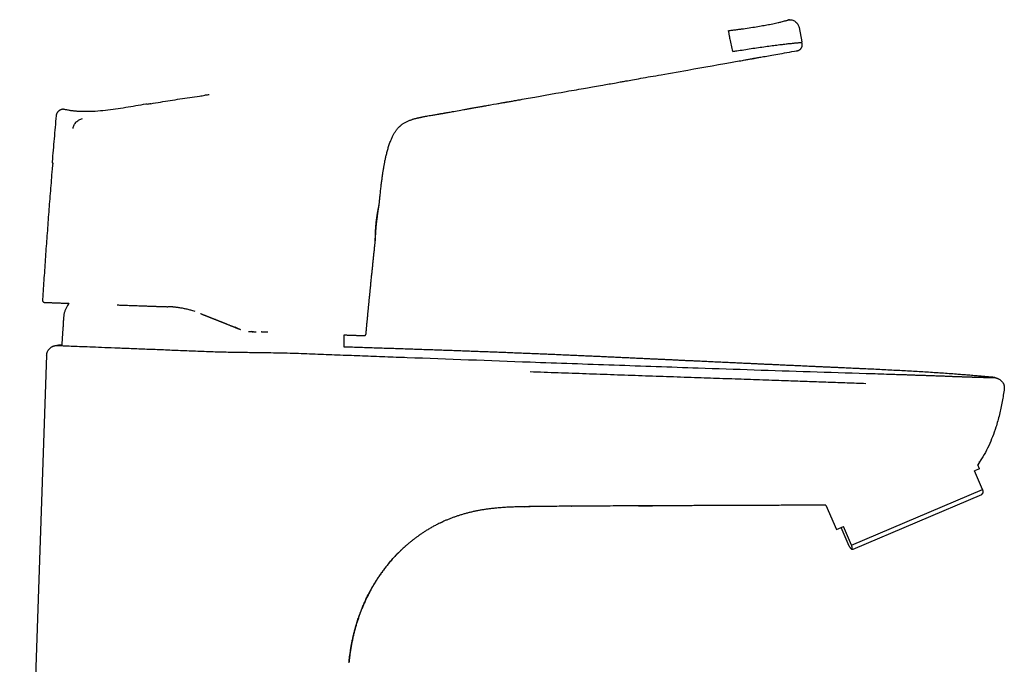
# Model space of a CAD drawing. Header units: millimetres. Extents: x 8 to 856, y 12 to 776.
# Tile 30 of 30: x 704 to 856, y 640 to 739. Entities that reach past the tile are written whole.
import ezdxf

# ---------------------------------------------------------------- set-up
doc = ezdxf.new("R2010")
doc.units = ezdxf.units.MM

msp = doc.modelspace()

# ---------------------------------------------------------------- linework, layer by layer
at = {"color": 7, "linetype": 'Continuous', "lineweight": 30}
for p, q in [((824.47, 737.94), (824.88, 735.72)), ((824.02, 734.33), (824.02, 734.33)), ((733.37, 727.55), (733.37, 727.55)), ((710.81, 725.31), (710.8, 725.31)), ((711.07, 725.27), (711.06, 725.28)), ((723.62, 726.11), (723.61, 726.11)), ((737.8, 691.48), (737.35, 691.66)), ((737.89, 691.44), (737.8, 691.48)), ((739.42, 691.02), (739.43, 691.02)), ((740.08, 690.97), (739.89, 690.98)), ((740.18, 690.97), (740.08, 690.97)), ((742.42, 690.89), (742.42, 690.89)), ((754.19, 689.96), (754.2, 690.48)), ((757.27, 690.37), (757.29, 690.37)), ((757.27, 690.37), (757.27, 690.37)), ((757.27, 690.37), (757.27, 690.37)), ((757.27, 690.37), (757.28, 690.37)), ((757.28, 690.37), (757.28, 690.37)), ((757.28, 690.37), (757.28, 690.37)), ((757.29, 690.37), (757.28, 690.37)), ((757.57, 690.64), (757.57, 690.64)), ((708.26, 687.36), (704.1, 568.1)), ((709.11, 688.66), (709.1, 688.66)), ((852.21, 670.65), (852.05, 670.41)), ((852.31, 669.79), (851.55, 669.47)), ((852.77, 666.61), (851.55, 669.47)), ((852.31, 669.79), (852.05, 670.41)), ((832.53, 658.02), (852.77, 666.61)), ((852.69, 665.83), (852.83, 666.02)), ((832.81, 657.39), (852.69, 665.83)), ((781.99, 663.95), (782.91, 663.96)), ((789.26, 664.03), (789.31, 664.03)), ((828.6, 664.21), (828.33, 664.21)), ((828.6, 664.21), (830.22, 660.41)), ((769.09, 661.47), (769.32, 661.58)), ((769.17, 661.5), (769.09, 661.47)), ((830.22, 660.41), (831.32, 660.88)), ((832.18, 657.87), (830.97, 660.73)), ((832.53, 658.02), (831.32, 660.88)), ((765.81, 659.56), (765.75, 659.51)), ((832.57, 657.41), (832.81, 657.39))]:
    msp.add_line(p, q, dxfattribs=at)
at = {"color": 7, "linetype": 'Continuous', "lineweight": 30, "flags": 128}
for points in [[(764.38, 723.63), (764.4, 723.64), (764.46, 723.66), (764.53, 723.68), (764.61, 723.71), (764.69, 723.74), (764.78, 723.77), (764.88, 723.8), (764.96, 723.82), (765.04, 723.85), (765.13, 723.87), (765.21, 723.89), (765.29, 723.91), (765.35, 723.93), (765.4, 723.94), (765.44, 723.95), (765.49, 723.96), (765.54, 723.97), (765.59, 723.99), (765.63, 724), (765.68, 724.01), (765.75, 724.02), (765.81, 724.04), (765.87, 724.05), (765.93, 724.06), (765.98, 724.07), (766.02, 724.08), (766.06, 724.09), (766.1, 724.1), (766.14, 724.11), (766.17, 724.11), (766.2, 724.12), (766.22, 724.12), (766.25, 724.13), (766.29, 724.14), (766.35, 724.15), (766.41, 724.16), (766.49, 724.18), (766.58, 724.19), (766.68, 724.21), (766.79, 724.23), (766.97, 724.26), (767.15, 724.3), (767.33, 724.33), (767.53, 724.36), (767.72, 724.4), (767.92, 724.43), (768.06, 724.45), (768.2, 724.48), (768.34, 724.5), (768.48, 724.53), (768.6, 724.55), (768.7, 724.57), (768.8, 724.58), (768.88, 724.6), (768.96, 724.61), (769.01, 724.62), (769.06, 724.63), (769.1, 724.63), (769.15, 724.64), (769.2, 724.65), (769.25, 724.66), (769.34, 724.68), (769.44, 724.69), (769.55, 724.71), (769.62, 724.72), (769.69, 724.74), (769.77, 724.75), (769.85, 724.76), (769.94, 724.78), (770.05, 724.8), (770.14, 724.82), (770.24, 724.83), (770.41, 724.86), (770.58, 724.89), (770.76, 724.93), (770.94, 724.96), (771.13, 724.99), (771.41, 725.04), (771.67, 725.09), (771.94, 725.14), (772.2, 725.18), (772.45, 725.23), (772.7, 725.27), (772.85, 725.3), (772.99, 725.32), (773.13, 725.35), (773.26, 725.37), (773.39, 725.4), (773.52, 725.42), (773.63, 725.44), (773.74, 725.46), (773.79, 725.47), (773.85, 725.48), (773.91, 725.49), (773.98, 725.5), (774.06, 725.52), (774.15, 725.53), (774.24, 725.55), (774.4, 725.58), (774.56, 725.6), (774.71, 725.63), (774.86, 725.66), (775.02, 725.68), (775.16, 725.71), (775.29, 725.73), (775.42, 725.76), (775.51, 725.77), (775.61, 725.79), (775.72, 725.81), (775.84, 725.83), (775.96, 725.85), (776.1, 725.87), (776.26, 725.9), (776.44, 725.93), (776.62, 725.97), (776.8, 726), (777.27, 726.08), (777.73, 726.16), (777.92, 726.19), (778.1, 726.23), (778.28, 726.26), (778.45, 726.29), (778.61, 726.31), (778.75, 726.34), (778.88, 726.36), (779, 726.38), (779.08, 726.4), (779.16, 726.41), (779.25, 726.43), (779.35, 726.44), (779.47, 726.46), (779.6, 726.49), (779.75, 726.51), (779.9, 726.54), (780.06, 726.57), (780.2, 726.59), (780.36, 726.62), (780.5, 726.65), (780.64, 726.67), (780.77, 726.69), (781.07, 726.75), (781.38, 726.8), (781.7, 726.86), (782, 726.91), (782.31, 726.97), (782.63, 727.02), (782.96, 727.08), (783.3, 727.14), (783.65, 727.2), (784.46, 727.35), (785.26, 727.49), (786.07, 727.63), (786.88, 727.78), (787.69, 727.92), (788.5, 728.06), (788.92, 728.14), (789.32, 728.21), (789.71, 728.28), (790.09, 728.34), (790.46, 728.41), (790.8, 728.47), (791.14, 728.53), (791.46, 728.58), (791.77, 728.64), (792.02, 728.68), (792.29, 728.73), (792.57, 728.78), (792.86, 728.83), (793.16, 728.88), (793.47, 728.94), (793.8, 729), (794.13, 729.06), (794.38, 729.1), (794.63, 729.14), (794.88, 729.19), (795.12, 729.23), (795.35, 729.27), (795.65, 729.32), (795.93, 729.37), (796.2, 729.42), (796.41, 729.46), (796.62, 729.49), (796.82, 729.53), (797.01, 729.56), (797.19, 729.59), (797.36, 729.62), (797.53, 729.66), (797.71, 729.69), (797.95, 729.73), (798.2, 729.77), (798.46, 729.82), (798.74, 729.87), (799.03, 729.92), (799.34, 729.98), (799.68, 730.04), (800.02, 730.1), (800.38, 730.16), (800.76, 730.23), (801.15, 730.3), (801.53, 730.36), (801.92, 730.43), (802.32, 730.5), (802.74, 730.58), (803.17, 730.65), (803.74, 730.75), (804.31, 730.85), (804.89, 730.96), (805.47, 731.06), (806.07, 731.16), (806.66, 731.27), (807.27, 731.38), (808.19, 731.54), (809.13, 731.7), (810.08, 731.87), (811.04, 732.04), (812.02, 732.21), (813.01, 732.39), (813.29, 732.44), (813.57, 732.49), (813.86, 732.54), (814.13, 732.59), (814.4, 732.63), (814.65, 732.68), (814.94, 732.73), (815.2, 732.78), (815.46, 732.82), (815.7, 732.86), (815.89, 732.9), (816.06, 732.93), (816.23, 732.96), (816.39, 732.99), (816.53, 733.01), (816.67, 733.03), (816.81, 733.06), (816.94, 733.08), (817.05, 733.1), (817.14, 733.12), (817.21, 733.13), (817.26, 733.14), (817.31, 733.15), (817.34, 733.15), (817.37, 733.16), (817.39, 733.16), (817.39, 733.16), (817.4, 733.16), (817.4, 733.16), (817.4, 733.16), (817.4, 733.16), (817.4, 733.16), (817.4, 733.16), (817.4, 733.16), (817.4, 733.16), (817.4, 733.16), (817.4, 733.16), (817.4, 733.16), (817.4, 733.16), (817.4, 733.16), (817.4, 733.16), (817.39, 733.16), (817.39, 733.16), (817.39, 733.16), (817.38, 733.16), (817.38, 733.16), (817.38, 733.16), (817.38, 733.16), (817.38, 733.16), (817.38, 733.16), (817.38, 733.16), (817.38, 733.16), (817.38, 733.16), (817.38, 733.16), (817.38, 733.16), (817.38, 733.16), (817.39, 733.16), (817.39, 733.16), (817.41, 733.17), (817.43, 733.17), (817.47, 733.18), (817.52, 733.18), (817.58, 733.2), (817.66, 733.21), (817.75, 733.23), (817.85, 733.24), (817.96, 733.26), (818.09, 733.29), (818.23, 733.31), (818.38, 733.34), (818.57, 733.37), (818.77, 733.41), (818.98, 733.44), (819.21, 733.48), (819.46, 733.53), (819.72, 733.57), (819.98, 733.62), (820.26, 733.67), (820.55, 733.72), (820.85, 733.77), (821.17, 733.83), (821.5, 733.89), (821.85, 733.95), (822.21, 734.01), (822.58, 734.08), (822.97, 734.15), (823.36, 734.22), (823.77, 734.29), (824.02, 734.33)], [(711.71, 695.36), (711.66, 695.28), (711.49, 695.01)]]:
    msp.add_lwpolyline(points, dxfattribs=at)
at = {"color": 7, "linetype": 'Continuous', "lineweight": 30}
for centre, radius, start, end in [((709.4, 717.2), 0.3, 175.1252, 230.7705), ((838.61, 679.82), 16.41, 326.0245, 326.18)]:
    msp.add_arc(centre, radius, start, end, dxfattribs=at)
for points, knots in [([(813.51, 737.45), (813.71, 737.47), (814.1, 737.53), (814.7, 737.61), (815.29, 737.68), (816.07, 737.79), (817.02, 737.93), (818.11, 738.1), (819.08, 738.27), (819.83, 738.41), (820.39, 738.53), (820.83, 738.62), (821.28, 738.72), (821.71, 738.82), (822.08, 738.91), (822.38, 738.99), (822.58, 739.05), (822.71, 739.09), (822.78, 739.12), (822.81, 739.13), (822.8, 739.13), (822.8, 739.13)], [0, 0, 0, 0, 0.031187, 0.062344, 0.09519, 0.124565, 0.186985, 0.249299, 0.311722, 0.374427, 0.414618, 0.456288, 0.499723, 0.56091, 0.624631, 0.685972, 0.749677, 0.808991, 0.874499, 0.937223, 1, 1, 1, 1]), ([(822.98, 739.15), (822.96, 739.15), (822.9, 739.15), (822.84, 739.14), (822.8, 739.13)], [0, 0, 0, 0, 0.285779, 1, 1, 1, 1]), ([(822.8, 739.13), (822.89, 739.14), (823.07, 739.16), (823.35, 739.11), (823.62, 739.02), (823.87, 738.88), (824.09, 738.68), (824.27, 738.45), (824.4, 738.21), (824.44, 738.03), (824.47, 737.94)], [0, 0, 0, 0, 0.116931, 0.240315, 0.36845, 0.499159, 0.629988, 0.758469, 0.882392, 1, 1, 1, 1]), ([(813.51, 737.45), (813.51, 737.44), (813.52, 737.42), (813.54, 737.34), (813.57, 737.22), (813.6, 737.06), (813.63, 736.86), (813.67, 736.64), (813.7, 736.4), (813.73, 736.24), (813.74, 736.16)], [0, 0, 0, 0, 0.118453, 0.242282, 0.370073, 0.499892, 0.629714, 0.757513, 0.881447, 1, 1, 1, 1]), ([(813.74, 736.16), (813.81, 735.84), (813.96, 735.2), (814.1, 734.55), (814.17, 734.23)], [0, 0, 0, 0, 0.500474, 1, 1, 1, 1]), ([(814.82, 734.34), (815.19, 734.4), (815.94, 734.51), (817.06, 734.69), (818.19, 734.85), (819.29, 735.01), (820.32, 735.15), (821.27, 735.27), (822.1, 735.37), (822.71, 735.44), (823.14, 735.48), (823.44, 735.51), (823.68, 735.54), (823.88, 735.56), (824.05, 735.57), (824.24, 735.59), (824.42, 735.6), (824.56, 735.61), (824.64, 735.61), (824.7, 735.62), (824.75, 735.62), (824.79, 735.62), (824.82, 735.62), (824.85, 735.62), (824.87, 735.62), (824.89, 735.62), (824.9, 735.61), (824.9, 735.61), (824.9, 735.61)], [0, 0, 0, 0, 0.055591, 0.112701, 0.171245, 0.231279, 0.292734, 0.355679, 0.420073, 0.485902, 0.522703, 0.557236, 0.589499, 0.619473, 0.647139, 0.672485, 0.723092, 0.760903, 0.783481, 0.805479, 0.826895, 0.847726, 0.867971, 0.887633, 0.906713, 0.92521, 0.979544, 1, 1, 1, 1]), ([(824.02, 734.33), (824.05, 734.34), (824.1, 734.35), (824.19, 734.36), (824.27, 734.39), (824.36, 734.41), (824.43, 734.44), (824.5, 734.48), (824.56, 734.52), (824.62, 734.57), (824.68, 734.62), (824.74, 734.68), (824.79, 734.75), (824.83, 734.82), (824.87, 734.9), (824.9, 734.97), (824.92, 735.04), (824.94, 735.12), (824.95, 735.2), (824.95, 735.28), (824.94, 735.37), (824.93, 735.45), (824.91, 735.54), (824.9, 735.59), (824.9, 735.62)], [0, 0, 0, 0, 0.050541, 0.101613, 0.153828, 0.208007, 0.264198, 0.311222, 0.357297, 0.401981, 0.446187, 0.490436, 0.534694, 0.578534, 0.621393, 0.662713, 0.7022, 0.740274, 0.777466, 0.821618, 0.865793, 0.910256, 0.955035, 1, 1, 1, 1]), ([(824.9, 735.61), (824.9, 735.61), (824.9, 735.62), (824.89, 735.64), (824.89, 735.67), (824.89, 735.69), (824.88, 735.7), (824.88, 735.71), (824.88, 735.72), (824.88, 735.73), (824.88, 735.74), (824.87, 735.74), (824.87, 735.75), (824.87, 735.75), (824.87, 735.75), (824.87, 735.75)], [0, 0, 0, 0, 0.032553, 0.117211, 0.204676, 0.293046, 0.383325, 0.458428, 0.532591, 0.596234, 0.651383, 0.722501, 0.842886, 0.971194, 1, 1, 1, 1]), ([(814.22, 734.24), (814.32, 734.26), (814.52, 734.29), (814.72, 734.33), (814.82, 734.34)], [0, 0, 0, 0, 0.500024, 1, 1, 1, 1]), ([(824.02, 734.33), (824.02, 734.33), (824.02, 734.33), (824.02, 734.33), (824.02, 734.33)], [0, 0, 0, 0, 0.559992, 1, 1, 1, 1]), ([(724.34, 726.17), (724.84, 726.26), (725.84, 726.43), (727.34, 726.68), (728.85, 726.92), (730.35, 727.14), (731.64, 727.32), (732.42, 727.43), (732.7, 727.47)], [0, 0, 0, 0, 0.179909, 0.359817, 0.539726, 0.719635, 0.899544, 1, 1, 1, 1]), ([(733.37, 727.55), (733.26, 727.54), (733.04, 727.51), (732.81, 727.48), (732.7, 727.47)], [0, 0, 0, 0, 0.500858, 1, 1, 1, 1]), ([(710.73, 725.31), (710.73, 725.31), (710.69, 725.31), (710.61, 725.29), (710.49, 725.27), (710.38, 725.22), (710.27, 725.17), (710.17, 725.1), (710.07, 725.03), (709.99, 724.94), (709.91, 724.84), (709.85, 724.74), (709.8, 724.64), (709.76, 724.53), (709.74, 724.43), (709.73, 724.36), (709.73, 724.32)], [0, 0, 0, 0, 0.0019283, 0.0779063, 0.155604, 0.2346788, 0.3147113, 0.3952287, 0.4757236, 0.5556856, 0.6346239, 0.7120849, 0.7876632, 0.8610149, 0.9318633, 1, 1, 1, 1]), ([(710.81, 725.31), (710.78, 725.31), (710.72, 725.31), (710.61, 725.29), (710.5, 725.27), (710.38, 725.23), (710.27, 725.17), (710.17, 725.11), (710.07, 725.03), (709.99, 724.94), (709.91, 724.84), (709.85, 724.74), (709.8, 724.64), (709.77, 724.53), (709.74, 724.43), (709.73, 724.36), (709.73, 724.32)], [0, 0, 0, 0, 0.049728, 0.121738, 0.195555, 0.270787, 0.346994, 0.423701, 0.500409, 0.576624, 0.651867, 0.725698, 0.797725, 0.867618, 0.935109, 1, 1, 1, 1]), ([(711.05, 725.28), (711.02, 725.29), (710.96, 725.3), (710.87, 725.31), (710.81, 725.31), (710.78, 725.31)], [0, 0, 0, 0, 0.3533, 0.716724, 1, 1, 1, 1]), ([(714.29, 724.95), (714.28, 724.95), (714.28, 724.95), (714.26, 724.95), (714.24, 724.95), (714.22, 724.95), (714.18, 724.95), (714.14, 724.95), (714.1, 724.95), (714.04, 724.95), (713.97, 724.95), (713.88, 724.96), (713.78, 724.96), (713.67, 724.96), (713.55, 724.97), (713.41, 724.97), (713.25, 724.98), (713.07, 724.99), (712.89, 725), (712.68, 725.02), (712.47, 725.04), (712.24, 725.07), (712.01, 725.1), (711.77, 725.14), (711.52, 725.18), (711.28, 725.23), (711.13, 725.26), (711.07, 725.28)], [0, 0, 0, 0, 0.012807, 0.025521, 0.038422, 0.051777, 0.065829, 0.080787, 0.096823, 0.11408, 0.139177, 0.166853, 0.197265, 0.230531, 0.266743, 0.305971, 0.353553, 0.40505, 0.46051, 0.519974, 0.583479, 0.651058, 0.718539, 0.789705, 0.864594, 0.94321, 1, 1, 1, 1]), ([(723.58, 726.11), (722.54, 725.92), (720.47, 725.55), (717.87, 725.17), (715.8, 724.98), (714.78, 724.96), (714.29, 724.95)], [0, 0, 0, 0, 0.336681, 0.673578, 0.841953, 1, 1, 1, 1]), ([(723.78, 726.07), (723.78, 726.07), (723.77, 726.08), (723.76, 726.08), (723.75, 726.09), (723.73, 726.09), (723.72, 726.1), (723.7, 726.1), (723.68, 726.11), (723.67, 726.11), (723.65, 726.11), (723.64, 726.11), (723.63, 726.11), (723.62, 726.11), (723.62, 726.11)], [0, 0, 0, 0, 0.016706, 0.036451, 0.065784, 0.101423, 0.14581, 0.200224, 0.289504, 0.398705, 0.528304, 0.678583, 0.849721, 1, 1, 1, 1]), ([(724.34, 726.17), (724.24, 726.16), (724.06, 726.12), (723.87, 726.09), (723.78, 726.07)], [0, 0, 0, 0, 0.511001, 1, 1, 1, 1]), ([(709.73, 724.32), (709.62, 723.14), (709.41, 720.77), (709.21, 718.41), (709.1, 717.22)], [0, 0, 0, 0, 0.499946, 1, 1, 1, 1]), ([(712.35, 722.37), (712.37, 722.46), (712.4, 722.65), (712.51, 722.91), (712.65, 723.15), (712.84, 723.36), (713.05, 723.54), (713.28, 723.69), (713.53, 723.8), (713.71, 723.85), (713.8, 723.87)], [0, 0, 0, 0, 0.125519, 0.251921, 0.378719, 0.505253, 0.630846, 0.755386, 0.878676, 1, 1, 1, 1]), ([(760.07, 714.67), (760.07, 714.68), (760.07, 714.71), (760.08, 714.76), (760.09, 714.82), (760.1, 714.87), (760.1, 714.9), (760.11, 714.94), (760.11, 714.98), (760.12, 715.03), (760.13, 715.09), (760.14, 715.16), (760.15, 715.24), (760.16, 715.32), (760.18, 715.45), (760.2, 715.6), (760.23, 715.77), (760.26, 715.94), (760.28, 716.09), (760.31, 716.24), (760.34, 716.41), (760.37, 716.61), (760.42, 716.85), (760.46, 717.1), (760.51, 717.36), (760.57, 717.63), (760.63, 717.91), (760.7, 718.2), (760.77, 718.49), (760.84, 718.79), (760.93, 719.1), (761.02, 719.41), (761.11, 719.72), (761.22, 720.03), (761.33, 720.33), (761.44, 720.6), (761.54, 720.85), (761.66, 721.09), (761.77, 721.32), (761.89, 721.53), (762, 721.72), (762.12, 721.9), (762.23, 722.06), (762.34, 722.2), (762.45, 722.33), (762.54, 722.43), (762.61, 722.51), (762.67, 722.56), (762.72, 722.62), (762.78, 722.67), (762.84, 722.73), (762.91, 722.79), (762.99, 722.86), (763.08, 722.93), (763.15, 722.98), (763.18, 723), (763.18, 723)], [0, 0, 0, 0, 0.002665, 0.009747, 0.016214, 0.021649, 0.026051, 0.029422, 0.033952, 0.039481, 0.046028, 0.053596, 0.062181, 0.071785, 0.082026, 0.102605, 0.122059, 0.140386, 0.15759, 0.173676, 0.188914, 0.214112, 0.240573, 0.268332, 0.297433, 0.327913, 0.359202, 0.391431, 0.424327, 0.457821, 0.492465, 0.527614, 0.563272, 0.599501, 0.636405, 0.665947, 0.695959, 0.725209, 0.753167, 0.779787, 0.803726, 0.826399, 0.847788, 0.867883, 0.886685, 0.904198, 0.912475, 0.920554, 0.928943, 0.937782, 0.947153, 0.957129, 0.969975, 0.983853, 0.998827, 1, 1, 1, 1]), ([(763.18, 723), (763.23, 723.03), (763.34, 723.11), (763.45, 723.18), (763.51, 723.22)], [0, 0, 0, 0, 0.4295335, 1, 1, 1, 1]), ([(763.51, 723.22), (763.58, 723.26), (763.71, 723.33), (763.92, 723.44), (764.14, 723.53), (764.29, 723.6), (764.37, 723.63), (764.38, 723.63)], [0, 0, 0, 0, 0.242437, 0.485204, 0.728395, 0.972046, 1, 1, 1, 1]), ([(709.11, 717.22), (709.11, 717.21), (709.1, 717.19), (709.11, 717.15), (709.12, 717.11), (709.13, 717.08), (709.14, 717.05), (709.16, 717.02), (709.18, 717), (709.2, 716.98), (709.21, 716.97), (709.21, 716.97)], [0, 0, 0, 0, 0.135632, 0.26533, 0.386892, 0.498473, 0.629266, 0.737528, 0.827699, 0.951603, 1, 1, 1, 1]), ([(709.21, 716.97), (709.2, 716.89), (709.18, 716.72), (709.15, 716.45), (709.12, 716.2), (709.11, 716.04), (709.1, 715.98)], [0, 0, 0, 0, 0.231051, 0.519948, 0.819666, 1, 1, 1, 1]), ([(709.1, 715.98), (709.09, 715.85), (708.99, 714.63), (708.8, 712.32), (708.55, 709.06), (708.31, 705.79), (708.07, 702.53), (707.85, 699.27), (707.7, 697.03), (707.63, 695.88), (707.63, 695.81)], [0, 0, 0, 0, 0.020081, 0.181833, 0.343586, 0.505341, 0.667095, 0.828848, 0.9906, 1, 1, 1, 1]), ([(759.77, 712.14), (759.79, 712.3), (759.83, 712.69), (759.9, 713.33), (759.98, 714.02), (760.04, 714.47), (760.07, 714.67)], [0, 0, 0, 0, 0.181504, 0.469316, 0.756329, 1, 1, 1, 1]), ([(759.61, 710.55), (759.61, 710.57), (759.62, 710.65), (759.63, 710.78), (759.65, 710.95), (759.66, 711.1), (759.68, 711.25), (759.69, 711.39), (759.71, 711.52), (759.72, 711.65), (759.73, 711.77), (759.74, 711.86), (759.75, 711.94), (759.76, 711.99), (759.76, 712.03), (759.76, 712.05), (759.76, 712.06), (759.76, 712.08), (759.77, 712.1), (759.77, 712.12), (759.77, 712.13), (759.77, 712.14)], [0, 0, 0, 0, 0.03547, 0.146515, 0.2494, 0.346177, 0.436857, 0.521444, 0.61017, 0.691026, 0.76401, 0.82912, 0.867793, 0.901818, 0.931171, 0.93778, 0.944154, 0.953317, 0.967113, 0.985602, 1, 1, 1, 1]), ([(759.01, 704.93), (759.02, 705.16), (759.05, 705.62), (759.09, 706.32), (759.15, 707.04), (759.22, 707.76), (759.31, 708.47), (759.4, 709.19), (759.5, 709.88), (759.57, 710.33), (759.61, 710.55)], [0, 0, 0, 0, 0.119177, 0.246671, 0.374105, 0.501508, 0.62891, 0.756345, 0.883842, 1, 1, 1, 1]), ([(759.01, 704.93), (759.01, 704.93), (759.01, 704.93), (759.01, 704.94), (759.01, 704.95), (759.01, 704.98), (759.01, 705.02), (759.01, 705.06), (759.01, 705.11), (759.01, 705.17), (759.01, 705.23), (759.01, 705.3), (759.01, 705.39), (759.02, 705.47), (759.02, 705.57), (759.02, 705.67), (759.02, 705.77), (759.03, 705.88), (759.03, 706), (759.03, 706.13), (759.04, 706.26), (759.05, 706.4), (759.05, 706.54), (759.06, 706.69), (759.07, 706.84), (759.08, 707), (759.09, 707.16), (759.11, 707.32), (759.12, 707.48), (759.14, 707.65), (759.16, 707.82), (759.17, 707.98), (759.19, 708.14), (759.21, 708.3), (759.23, 708.45), (759.25, 708.61), (759.28, 708.76), (759.3, 708.91), (759.32, 709.05), (759.34, 709.18), (759.36, 709.31), (759.39, 709.44), (759.41, 709.56), (759.43, 709.68), (759.45, 709.79), (759.47, 709.89), (759.49, 709.99), (759.51, 710.08), (759.53, 710.17), (759.54, 710.25), (759.56, 710.31), (759.57, 710.38), (759.58, 710.43), (759.59, 710.47), (759.6, 710.51), (759.6, 710.53), (759.61, 710.54), (759.61, 710.55), (759.61, 710.55), (759.61, 710.55)], [0, 0, 0, 0, 0.002029, 0.019064, 0.036086, 0.053614, 0.071156, 0.088684, 0.105703, 0.122736, 0.139756, 0.157254, 0.174764, 0.192263, 0.209635, 0.227019, 0.244392, 0.2622, 0.280019, 0.297826, 0.31655, 0.335287, 0.354011, 0.373246, 0.392496, 0.41173, 0.43098, 0.450246, 0.469496, 0.489355, 0.509231, 0.52909, 0.54753, 0.565985, 0.584426, 0.60343, 0.62245, 0.641454, 0.659464, 0.677487, 0.695496, 0.714016, 0.732551, 0.751071, 0.769304, 0.78755, 0.805783, 0.824541, 0.843314, 0.862071, 0.880354, 0.898651, 0.916933, 0.935808, 0.954701, 0.973575, 0.985586, 0.997597, 1, 1, 1, 1]), ([(757.58, 690.64), (757.59, 690.7), (757.6, 690.84), (757.62, 691.07), (757.64, 691.31), (757.66, 691.55), (757.69, 691.81), (757.71, 692.09), (757.74, 692.39), (757.77, 692.68), (757.8, 692.96), (757.82, 693.24), (757.85, 693.5), (757.87, 693.75), (757.9, 694), (757.92, 694.23), (757.94, 694.46), (757.96, 694.69), (757.99, 694.92), (758.01, 695.16), (758.03, 695.38), (758.05, 695.6), (758.07, 695.8), (758.09, 695.99), (758.11, 696.17), (758.13, 696.35), (758.15, 696.53), (758.16, 696.72), (758.19, 696.94), (758.21, 697.19), (758.24, 697.47), (758.27, 697.76), (758.3, 698.07), (758.33, 698.39), (758.36, 698.72), (758.4, 699.06), (758.43, 699.41), (758.47, 699.76), (758.51, 700.11), (758.54, 700.45), (758.58, 700.78), (758.61, 701.11), (758.64, 701.42), (758.67, 701.73), (758.71, 702.03), (758.74, 702.35), (758.77, 702.69), (758.81, 703.04), (758.85, 703.38), (758.88, 703.71), (758.91, 704.02), (758.95, 704.32), (758.98, 704.61), (759, 704.81), (759.01, 704.92), (759.01, 704.93)], [0, 0, 0, 0, 0.0122753, 0.0296294, 0.0466345, 0.0632734, 0.0795359, 0.1012745, 0.122293, 0.1425973, 0.1621958, 0.1814757, 0.2000388, 0.2178936, 0.2350484, 0.251577, 0.2675409, 0.2829423, 0.3002025, 0.3167038, 0.3324505, 0.3474477, 0.3617009, 0.3752164, 0.3872985, 0.399487, 0.4122607, 0.4256196, 0.4395641, 0.4581588, 0.4777032, 0.498198, 0.5196443, 0.5420427, 0.5649682, 0.5888121, 0.6135735, 0.6392507, 0.662949, 0.6867537, 0.710001, 0.7326908, 0.7548236, 0.7764004, 0.7974225, 0.817891, 0.8435936, 0.8683697, 0.8922199, 0.9151438, 0.9371403, 0.9578399, 0.9776701, 0.9970807, 1, 1, 1, 1]), ([(707.63, 695.81), (707.63, 695.8), (707.63, 695.76), (707.64, 695.7), (707.67, 695.64), (707.71, 695.59), (707.75, 695.55), (707.81, 695.52), (707.86, 695.5), (707.9, 695.5), (707.92, 695.5)], [0, 0, 0, 0, 0.11621, 0.23964, 0.3684, 0.5, 0.631601, 0.76036, 0.88379, 1, 1, 1, 1]), ([(707.9, 695.5), (707.9, 695.5), (707.91, 695.5), (707.91, 695.5), (707.91, 695.5), (707.92, 695.5)], [0, 0, 0, 0, 0.27411, 0.710345, 1, 1, 1, 1]), ([(707.92, 695.5), (707.92, 695.5), (707.92, 695.5), (707.95, 695.49), (708.01, 695.49), (708.08, 695.49), (708.18, 695.49), (708.29, 695.48), (708.41, 695.48), (708.54, 695.47), (708.68, 695.47), (708.83, 695.46), (709, 695.46), (709.2, 695.45), (709.43, 695.44), (709.71, 695.43), (710.01, 695.42), (710.33, 695.41), (710.67, 695.4), (711.02, 695.39), (711.37, 695.37), (711.6, 695.37), (711.71, 695.36)], [0, 0, 0, 0, 0.055107, 0.109886, 0.164385, 0.218653, 0.272737, 0.326688, 0.369017, 0.411319, 0.453617, 0.495935, 0.538298, 0.580731, 0.635773, 0.690448, 0.744809, 0.798912, 0.852814, 0.906571, 0.957177, 1, 1, 1, 1]), ([(711.49, 695.01), (711.46, 694.94), (711.38, 694.81), (711.27, 694.61), (711.17, 694.41), (711.09, 694.2), (711.02, 693.99), (710.96, 693.77), (710.92, 693.55), (710.89, 693.33), (710.86, 693.07), (710.84, 692.78), (710.83, 692.45), (710.81, 692.13), (710.79, 691.8), (710.78, 691.59), (710.77, 691.48)], [0, 0, 0, 0, 0.061975, 0.123742, 0.185264, 0.246664, 0.308156, 0.368854, 0.430015, 0.491703, 0.553888, 0.643338, 0.733052, 0.822532, 0.911494, 1, 1, 1, 1]), ([(719.14, 695.11), (719.14, 695.11), (719.27, 695.1), (719.57, 695.09), (720.02, 695.08), (720.51, 695.06), (721, 695.04), (721.5, 695.03), (722.01, 695.01), (722.52, 694.99), (723.04, 694.97), (723.57, 694.95), (724.12, 694.93), (724.68, 694.91), (725.25, 694.89), (725.82, 694.87), (726.4, 694.85), (726.79, 694.84), (726.99, 694.83)], [0, 0, 0, 0, 0.001578, 0.05449, 0.120466, 0.186325, 0.252103, 0.317836, 0.383562, 0.449316, 0.515136, 0.581056, 0.650264, 0.719664, 0.789297, 0.859204, 0.929425, 1, 1, 1, 1]), ([(728.85, 694.65), (728.75, 694.67), (728.47, 694.71), (728.02, 694.76), (727.5, 694.81), (727.15, 694.83), (726.99, 694.83)], [0, 0, 0, 0, 0.162449, 0.448914, 0.728078, 1, 1, 1, 1]), ([(731.22, 694.07), (731.1, 694.11), (730.78, 694.22), (730.26, 694.36), (729.68, 694.5), (729.12, 694.61), (728.57, 694.7), (728.03, 694.76), (727.67, 694.8), (727.49, 694.81), (727.48, 694.81)], [0, 0, 0, 0, 0.105651, 0.263234, 0.417548, 0.568626, 0.713891, 0.856106, 0.995307, 1, 1, 1, 1]), ([(732.09, 693.75), (732.09, 693.75), (732.08, 693.75), (732.08, 693.75), (732.07, 693.76), (732.06, 693.76), (732.06, 693.76), (732.06, 693.76), (732.05, 693.76), (732.05, 693.76), (732.05, 693.76), (732.05, 693.76), (732.06, 693.76), (732.06, 693.76), (732.07, 693.76), (732.08, 693.75), (732.09, 693.75), (732.09, 693.75), (732.1, 693.74), (732.12, 693.74), (732.13, 693.73), (732.15, 693.72), (732.17, 693.72), (732.19, 693.71), (732.21, 693.7), (732.23, 693.69), (732.26, 693.68), (732.29, 693.67), (732.34, 693.65), (732.39, 693.63), (732.45, 693.6), (732.51, 693.58), (732.57, 693.56), (732.62, 693.54), (732.67, 693.52), (732.72, 693.5), (732.78, 693.47), (732.84, 693.45), (732.91, 693.42), (732.98, 693.39), (733.05, 693.37), (733.12, 693.34), (733.18, 693.32), (733.23, 693.3), (733.27, 693.28), (733.31, 693.26), (733.35, 693.25), (733.39, 693.23), (733.43, 693.21), (733.49, 693.19), (733.56, 693.16), (733.63, 693.14), (733.7, 693.11), (733.76, 693.08), (733.8, 693.07), (733.83, 693.05), (733.87, 693.04), (733.9, 693.03), (733.94, 693.01), (733.98, 693), (734.03, 692.98), (734.08, 692.96), (734.14, 692.93), (734.22, 692.9), (734.31, 692.87), (734.42, 692.82), (734.53, 692.78), (734.64, 692.73), (734.74, 692.69), (734.83, 692.66), (734.92, 692.62), (735.01, 692.59), (735.1, 692.55), (735.19, 692.52), (735.28, 692.48), (735.37, 692.44), (735.47, 692.4), (735.58, 692.36), (735.69, 692.32), (735.79, 692.28), (735.89, 692.24), (735.98, 692.2), (736.1, 692.15), (736.25, 692.09), (736.42, 692.02), (736.57, 691.96), (736.68, 691.92), (736.77, 691.89), (736.86, 691.85), (736.95, 691.81), (737.05, 691.77), (737.16, 691.73), (737.26, 691.69), (737.36, 691.65), (737.45, 691.61), (737.53, 691.58), (737.6, 691.55), (737.68, 691.52), (737.76, 691.49), (737.85, 691.45), (737.94, 691.42), (738.03, 691.38), (738.12, 691.35), (738.17, 691.33), (738.19, 691.32)], [0, 0, 0, 0, 0.008009, 0.020063, 0.03108, 0.041654, 0.052085, 0.06286, 0.074094, 0.085905, 0.103217, 0.121492, 0.139897, 0.159187, 0.169281, 0.178528, 0.186747, 0.193992, 0.201694, 0.20854, 0.216094, 0.224211, 0.2315, 0.237647, 0.242451, 0.246351, 0.250753, 0.256472, 0.263353, 0.270402, 0.279066, 0.287038, 0.294016, 0.300376, 0.306666, 0.313007, 0.320176, 0.328222, 0.336799, 0.345487, 0.354286, 0.363122, 0.370979, 0.376921, 0.381911, 0.386761, 0.39165, 0.396605, 0.402435, 0.409542, 0.417747, 0.427179, 0.43657, 0.444206, 0.448967, 0.452788, 0.45661, 0.460594, 0.46555, 0.470824, 0.47683, 0.483621, 0.491196, 0.499299, 0.512599, 0.524848, 0.539645, 0.553577, 0.566207, 0.577707, 0.588551, 0.599754, 0.61041, 0.621419, 0.632884, 0.645152, 0.65726, 0.670277, 0.684049, 0.697281, 0.709681, 0.721251, 0.732346, 0.753742, 0.776346, 0.797983, 0.80825, 0.818546, 0.82961, 0.841459, 0.854092, 0.866923, 0.880871, 0.893519, 0.904862, 0.914863, 0.922396, 0.931715, 0.94311, 0.955223, 0.967728, 0.979529, 0.990532, 1, 1, 1, 1]), ([(710.77, 691.48), (710.74, 691.13), (710.7, 690.43), (710.64, 689.57), (710.61, 689.06), (710.6, 688.91)], [0, 0, 0, 0, 0.408521, 0.817033, 1, 1, 1, 1]), ([(739.43, 691.02), (739.47, 691.01), (739.52, 691.01), (739.57, 691), (739.59, 691)], [0, 0, 0, 0, 0.684052, 1, 1, 1, 1]), ([(739.62, 691), (739.65, 691), (739.74, 690.99), (739.89, 690.98), (740.02, 690.98), (740.08, 690.97)], [0, 0, 0, 0, 0.181484, 0.576761, 1, 1, 1, 1]), ([(740.18, 690.97), (740.19, 690.97), (740.24, 690.97), (740.32, 690.97), (740.42, 690.96), (740.51, 690.96), (740.58, 690.96), (740.6, 690.96)], [0, 0, 0, 0, 0.132073, 0.3249569, 0.5599974, 0.8159246, 1, 1, 1, 1]), ([(742.42, 690.89), (742.4, 690.89), (742.29, 690.9), (742.08, 690.9), (741.79, 690.92), (741.55, 690.92), (741.41, 690.93), (741.37, 690.93)], [0, 0, 0, 0, 0.040252, 0.327478, 0.606964, 0.871599, 1, 1, 1, 1]), ([(754.2, 690.48), (754.2, 690.48), (754.29, 690.47), (754.44, 690.47), (754.66, 690.46), (754.89, 690.45), (755.11, 690.44), (755.33, 690.44), (755.55, 690.43), (755.75, 690.42), (755.94, 690.42), (756.09, 690.41), (756.23, 690.41), (756.34, 690.4), (756.44, 690.4), (756.54, 690.4), (756.63, 690.39), (756.72, 690.39), (756.81, 690.39), (756.89, 690.38), (756.97, 690.38), (757.04, 690.38), (757.1, 690.38), (757.16, 690.37), (757.21, 690.37), (757.24, 690.37), (757.26, 690.37), (757.27, 690.37), (757.27, 690.37)], [0, 0, 0, 0, 0.003048, 0.041126, 0.079403, 0.11696, 0.161679, 0.206461, 0.251329, 0.296307, 0.341417, 0.386683, 0.41822, 0.449836, 0.48154, 0.513339, 0.545241, 0.577253, 0.615134, 0.653192, 0.691439, 0.728807, 0.773433, 0.818264, 0.863319, 0.908616, 0.95417, 1, 1, 1, 1]), ([(757.28, 690.37), (757.28, 690.37), (757.29, 690.37), (757.29, 690.37), (757.29, 690.37)], [0, 0, 0, 0, 0.6890792, 1, 1, 1, 1]), ([(757.29, 690.37), (757.29, 690.37), (757.29, 690.37), (757.3, 690.37), (757.31, 690.37), (757.32, 690.37), (757.33, 690.37), (757.34, 690.38), (757.35, 690.38), (757.36, 690.38), (757.37, 690.38), (757.37, 690.39), (757.38, 690.39), (757.39, 690.39), (757.4, 690.39), (757.41, 690.4), (757.44, 690.41), (757.47, 690.43), (757.5, 690.46), (757.53, 690.5), (757.55, 690.54), (757.57, 690.59), (757.58, 690.62), (757.58, 690.64)], [0, 0, 0, 0, 0.089403, 0.187969, 0.276278, 0.354356, 0.422241, 0.479992, 0.527701, 0.565539, 0.593856, 0.6047, 0.613598, 0.620959, 0.632065, 0.65312, 0.681701, 0.721015, 0.773807, 0.821937, 0.876575, 0.936495, 1, 1, 1, 1]), ([(708.26, 687.37), (708.27, 687.42), (708.27, 687.51), (708.3, 687.66), (708.34, 687.8), (708.4, 687.94), (708.47, 688.06), (708.55, 688.19), (708.64, 688.3), (708.74, 688.4), (708.85, 688.5), (708.97, 688.58), (709.1, 688.66), (709.23, 688.72), (709.37, 688.77), (709.51, 688.82), (709.66, 688.85), (709.76, 688.86), (709.81, 688.86)], [0, 0, 0, 0, 0.059492, 0.122439, 0.18538, 0.248299, 0.311212, 0.373035, 0.434882, 0.496696, 0.558425, 0.621391, 0.684395, 0.747461, 0.810584, 0.873737, 0.936887, 1, 1, 1, 1]), ([(710.6, 688.91), (710.51, 688.9), (710.25, 688.89), (709.99, 688.87), (709.81, 688.86)], [0, 0, 0, 0, 0.330191, 1, 1, 1, 1]), ([(709.81, 688.86), (709.83, 688.86), (709.89, 688.85), (710.39, 688.83), (711.19, 688.8), (712.29, 688.75), (713.67, 688.7), (715.31, 688.63), (717.19, 688.56), (719.29, 688.48), (721.59, 688.39), (724.04, 688.29), (726.6, 688.19), (729.24, 688.08), (731.94, 687.97), (734.63, 687.87), (737.31, 687.81), (740.16, 687.78), (743.27, 687.74), (746.7, 687.66), (750.15, 687.53), (753.6, 687.39), (757.05, 687.26), (760.5, 687.13), (769.12, 686.81), (776.59, 686.53), (782.92, 686.3)], [0, 0, 0, 0, 0.031223, 0.062452, 0.093707, 0.124975, 0.156236, 0.187476, 0.21869, 0.249902, 0.281139, 0.312386, 0.343637, 0.374888, 0.40612, 0.437368, 0.468612, 0.499868, 0.539863, 0.579852, 0.619865, 0.659882, 0.699894, 0.739907, 0.779921, 1, 1, 1, 1]), ([(754.19, 688.61), (754.19, 688.71), (754.19, 689.17), (754.19, 689.62), (754.19, 689.96)], [0, 0, 0, 0, 0.237606, 1, 1, 1, 1]), ([(854.67, 683.9), (854.61, 683.9), (854.47, 683.92), (854.24, 683.94), (853.98, 683.96), (853.69, 683.99), (853.35, 684.02), (852.97, 684.05), (852.57, 684.09), (852.16, 684.13), (851.73, 684.16), (851.28, 684.2), (850.82, 684.24), (850.38, 684.28), (849.97, 684.31), (849.57, 684.34), (849.17, 684.37), (848.52, 684.42), (847.63, 684.49), (846.49, 684.57), (845.33, 684.65), (844.17, 684.72), (842.99, 684.79), (841.81, 684.86), (840.61, 684.93), (839.39, 684.99), (838.17, 685.06), (836.94, 685.12), (835.69, 685.18), (834.67, 685.23), (833.88, 685.26), (833.33, 685.29), (832.78, 685.31), (832.24, 685.34), (831.71, 685.36), (831.16, 685.39), (830.59, 685.42), (829.99, 685.44), (829.42, 685.47), (828.83, 685.49), (828.25, 685.52), (827.66, 685.55), (827.09, 685.57), (826.53, 685.6), (825.99, 685.62), (825.47, 685.65), (824.97, 685.67), (824.5, 685.69), (824.04, 685.71), (823.59, 685.73), (823.15, 685.75), (822.73, 685.77), (822.31, 685.79), (821.91, 685.81), (821.53, 685.83), (821.15, 685.84), (820.8, 685.86), (820.45, 685.88), (820.12, 685.89), (819.81, 685.91), (819.54, 685.92), (819.28, 685.93), (819.03, 685.94), (818.78, 685.95), (818.52, 685.97), (818.25, 685.98), (817.98, 685.99), (817.7, 686), (817.41, 686.02), (817.11, 686.03), (816.78, 686.05), (816.43, 686.06), (816.05, 686.08), (815.66, 686.1), (815.26, 686.12), (814.84, 686.14), (814.41, 686.16), (813.96, 686.18), (813.52, 686.2), (813.07, 686.22), (812.62, 686.24), (812.16, 686.26), (811.69, 686.28), (811.21, 686.31), (810.72, 686.33), (810.22, 686.35), (809.71, 686.38), (809.19, 686.4), (808.65, 686.43), (808.1, 686.45), (807.53, 686.48), (806.95, 686.5), (806.37, 686.53), (805.76, 686.56), (805.15, 686.59), (804.53, 686.62), (803.89, 686.65), (803.24, 686.68), (802.58, 686.71), (801.91, 686.74), (801.22, 686.77), (800.5, 686.81), (799.75, 686.84), (798.96, 686.88), (798.15, 686.92), (797.33, 686.95), (796.52, 686.99), (795.72, 687.03), (794.93, 687.06), (794.14, 687.1), (793.33, 687.14), (792.51, 687.17), (791.68, 687.21), (790.81, 687.25), (789.89, 687.29), (788.94, 687.33), (787.97, 687.37), (786.98, 687.42), (785.98, 687.46), (784.97, 687.5), (783.94, 687.55), (782.9, 687.59), (781.85, 687.63), (780.78, 687.67), (779.71, 687.72), (778.63, 687.76), (777.54, 687.8), (776.46, 687.84), (775.4, 687.88), (774.36, 687.92), (773.3, 687.96), (772.23, 688), (771.16, 688.04), (770.08, 688.08), (768.99, 688.11), (767.9, 688.15), (766.78, 688.19), (765.65, 688.23), (764.49, 688.27), (763.33, 688.31), (762.15, 688.35), (760.96, 688.38), (759.76, 688.42), (758.55, 688.46), (757.33, 688.5), (756.09, 688.54), (755.04, 688.58), (754.41, 688.6), (754.19, 688.61)], [0, 0, 0, 0, 0.001694, 0.004219, 0.00677, 0.009404, 0.013066, 0.016882, 0.020853, 0.024978, 0.029257, 0.033691, 0.038279, 0.043021, 0.046855, 0.050784, 0.054809, 0.058924, 0.070179, 0.081549, 0.093033, 0.104631, 0.116344, 0.128172, 0.140114, 0.152172, 0.164345, 0.176633, 0.189036, 0.201555, 0.2071, 0.212631, 0.218079, 0.223441, 0.228717, 0.233907, 0.239914, 0.245802, 0.25157, 0.257219, 0.263186, 0.269014, 0.274702, 0.280252, 0.285663, 0.290934, 0.295777, 0.300497, 0.305093, 0.309565, 0.313914, 0.318139, 0.32224, 0.326218, 0.330073, 0.333804, 0.337348, 0.340772, 0.344078, 0.347264, 0.349874, 0.352399, 0.354838, 0.357309, 0.359904, 0.362623, 0.3653, 0.368087, 0.370985, 0.373992, 0.377109, 0.380718, 0.384464, 0.388347, 0.392368, 0.396525, 0.40082, 0.405251, 0.40982, 0.414161, 0.418619, 0.423195, 0.427887, 0.432696, 0.437533, 0.442483, 0.447545, 0.452721, 0.458118, 0.463633, 0.469265, 0.475015, 0.480882, 0.486867, 0.492969, 0.499188, 0.505525, 0.511979, 0.518551, 0.525241, 0.532047, 0.538971, 0.546724, 0.554618, 0.562654, 0.570833, 0.579153, 0.586841, 0.594646, 0.602568, 0.610608, 0.618765, 0.62704, 0.635432, 0.644799, 0.654308, 0.663959, 0.673752, 0.683687, 0.693764, 0.703984, 0.714345, 0.724848, 0.735494, 0.746088, 0.756818, 0.767686, 0.778691, 0.788977, 0.79938, 0.809899, 0.820536, 0.831289, 0.841965, 0.852753, 0.863653, 0.874667, 0.886022, 0.897494, 0.909083, 0.92079, 0.932615, 0.944557, 0.956616, 0.968793, 0.981087, 0.993499, 1, 1, 1, 1]), ([(782.92, 686.3), (787.24, 686.15), (795.9, 685.84), (807.44, 685.43), (817.54, 685.09), (826.19, 684.81), (831.95, 684.63), (834.83, 684.54)], [0, 0, 0, 0, 0.250001, 0.500004, 0.666675, 0.833331, 1, 1, 1, 1]), ([(834.77, 682.95), (833.81, 682.98), (831.87, 683.05), (828.97, 683.15), (826.07, 683.25), (823.17, 683.35), (819.96, 683.47), (816.46, 683.59), (812.66, 683.72), (808.68, 683.86), (804.53, 684), (800.21, 684.15), (795.89, 684.3), (791.56, 684.46), (787.24, 684.61), (784.36, 684.71), (782.92, 684.76)], [0, 0, 0, 0, 0.056, 0.111999, 0.167998, 0.223997, 0.279997, 0.353331, 0.426665, 0.499999, 0.583332, 0.666666, 0.749999, 0.833333, 0.916666, 1, 1, 1, 1]), ([(834.83, 684.54), (835.43, 684.52), (836.63, 684.48), (838.19, 684.43), (839.52, 684.39), (840.5, 684.36), (841.35, 684.33), (842.08, 684.3), (842.69, 684.28), (843.17, 684.27), (843.54, 684.25), (843.9, 684.24), (844.27, 684.23), (844.68, 684.21), (845.12, 684.2), (845.59, 684.18), (846.07, 684.16), (846.46, 684.15), (846.77, 684.14), (847, 684.13), (847.24, 684.12), (847.47, 684.11), (847.7, 684.1), (847.94, 684.09), (848.17, 684.08), (848.44, 684.07), (848.75, 684.06), (849.09, 684.05), (849.38, 684.04), (849.63, 684.03), (849.84, 684.02), (850.05, 684.02), (850.27, 684.01), (850.5, 684), (850.71, 684), (850.9, 683.99), (851.06, 683.98), (851.24, 683.98), (851.46, 683.97), (851.7, 683.96), (851.93, 683.96), (852.15, 683.95), (852.36, 683.94), (852.56, 683.94), (852.75, 683.93), (852.92, 683.93), (853.07, 683.92), (853.2, 683.92), (853.32, 683.92), (853.42, 683.92), (853.51, 683.91), (853.6, 683.91), (853.71, 683.91), (853.83, 683.91), (853.93, 683.91), (854.01, 683.9), (854.08, 683.9), (854.14, 683.9), (854.2, 683.9), (854.26, 683.9), (854.32, 683.9), (854.37, 683.9), (854.41, 683.9), (854.46, 683.9), (854.49, 683.9), (854.53, 683.9), (854.56, 683.9), (854.6, 683.9), (854.64, 683.9), (854.66, 683.9), (854.66, 683.9), (854.66, 683.9), (854.67, 683.9)], [0, 0, 0, 0, 0.057773, 0.115547, 0.150749, 0.185951, 0.209425, 0.232901, 0.25639, 0.268139, 0.279887, 0.291644, 0.303401, 0.315783, 0.331272, 0.346767, 0.362266, 0.377774, 0.385595, 0.393417, 0.401246, 0.409076, 0.417, 0.424924, 0.432861, 0.440798, 0.453597, 0.465474, 0.477352, 0.48532, 0.49329, 0.501258, 0.510354, 0.519449, 0.528592, 0.537735, 0.543889, 0.550045, 0.561917, 0.573789, 0.585736, 0.597684, 0.609776, 0.621869, 0.634028, 0.646188, 0.656274, 0.666359, 0.676478, 0.686597, 0.693827, 0.701057, 0.715535, 0.7302, 0.744877, 0.755392, 0.765907, 0.776432, 0.786958, 0.800203, 0.813452, 0.82672, 0.839987, 0.853262, 0.866537, 0.879826, 0.893117, 0.919821, 0.946539, 0.973262, 0.986631, 1, 1, 1, 1]), ([(854.66, 683.9), (854.71, 683.89), (854.81, 683.87), (854.96, 683.82), (855.1, 683.77), (855.24, 683.7), (855.38, 683.63), (855.51, 683.54), (855.62, 683.45), (855.74, 683.34), (855.84, 683.23), (855.92, 683.12), (855.98, 683.01), (856.03, 682.92), (856.07, 682.83), (856.1, 682.73), (856.12, 682.63), (856.14, 682.53), (856.15, 682.43), (856.15, 682.33), (856.14, 682.26), (856.14, 682.23)], [0, 0, 0, 0, 0.062581, 0.125254, 0.187931, 0.250541, 0.313048, 0.375452, 0.437799, 0.500192, 0.562735, 0.625296, 0.666954, 0.708553, 0.750118, 0.791702, 0.833327, 0.874983, 0.916656, 0.958331, 1, 1, 1, 1]), ([(856.14, 682.21), (856.04, 681.53), (855.84, 680.18), (855.41, 678.18), (854.91, 676.37), (854.35, 674.76), (853.75, 673.35), (853.06, 671.98), (852.51, 671.12), (852.24, 670.69)], [0, 0, 0, 0, 0.167004, 0.3337718, 0.5004542, 0.625454, 0.7503902, 0.8752439, 1, 1, 1, 1]), ([(852.27, 670.95), (852.28, 670.92), (852.3, 670.86), (852.29, 670.77), (852.26, 670.71), (852.24, 670.68)], [0, 0, 0, 0, 0.3326993, 0.6660398, 1, 1, 1, 1]), ([(852.77, 666.61), (852.77, 666.59), (852.79, 666.53), (852.81, 666.44), (852.82, 666.35), (852.84, 666.27), (852.85, 666.21), (852.85, 666.16), (852.85, 666.12), (852.85, 666.09), (852.85, 666.06), (852.84, 666.04), (852.84, 666.02), (852.83, 666.02), (852.83, 666.02)], [0, 0, 0, 0, 0.070981, 0.18381, 0.296686, 0.409748, 0.522868, 0.593436, 0.664004, 0.734637, 0.805271, 0.889931, 0.974622, 1, 1, 1, 1]), ([(782.91, 663.96), (782.63, 663.96), (782.06, 663.95), (781.2, 663.93), (780.34, 663.91), (779.54, 663.87), (778.81, 663.83), (778.13, 663.78), (777.46, 663.72), (776.84, 663.65), (776.26, 663.57), (775.72, 663.49), (775.19, 663.4), (774.66, 663.3), (774.14, 663.19), (773.62, 663.07), (773.1, 662.94), (772.59, 662.8), (772.09, 662.65), (771.6, 662.49), (771.12, 662.32), (770.64, 662.14), (770.16, 661.95), (769.69, 661.75), (769.2, 661.52), (768.69, 661.27), (768.15, 661), (767.62, 660.71), (767.13, 660.42), (766.67, 660.13), (766.24, 659.85), (765.94, 659.65), (765.77, 659.53), (765.75, 659.51)], [0, 0, 0, 0, 0.047581, 0.095164, 0.142747, 0.190324, 0.227704, 0.265086, 0.302467, 0.339845, 0.369746, 0.399647, 0.429549, 0.459451, 0.48935, 0.518713, 0.548076, 0.577439, 0.606801, 0.63511, 0.663417, 0.691721, 0.720025, 0.748328, 0.77663, 0.809986, 0.843341, 0.876695, 0.910048, 0.938346, 0.966642, 0.994937, 1, 1, 1, 1]), ([(828.33, 664.21), (827.8, 664.21), (826.67, 664.2), (824.84, 664.19), (822.76, 664.17), (820.44, 664.16), (817.93, 664.15), (815.72, 664.14), (813.9, 664.13), (812.52, 664.13), (811.21, 664.12), (809.96, 664.12), (808.78, 664.12), (807.67, 664.11), (806.63, 664.11), (804.84, 664.1), (802.32, 664.09), (799.03, 664.08), (795.58, 664.06), (792.07, 664.05), (788.67, 664.02), (785.66, 664), (783.79, 663.97), (782.91, 663.96)], [0, 0, 0, 0, 0.034863, 0.075145, 0.120843, 0.17196, 0.228496, 0.286399, 0.318232, 0.348598, 0.377498, 0.404931, 0.430898, 0.455398, 0.478433, 0.5, 0.573407, 0.644616, 0.717748, 0.801295, 0.876186, 0.942421, 1, 1, 1, 1]), ([(799.66, 664.08), (800.08, 664.08), (800.8, 664.09), (801.52, 664.09), (801.81, 664.09)], [0, 0, 0, 0, 0.587022, 1, 1, 1, 1]), ([(754.94, 639.89), (754.96, 640.09), (755.01, 640.5), (755.09, 641.11), (755.18, 641.71), (755.27, 642.31), (755.38, 642.88), (755.49, 643.43), (755.62, 643.99), (755.75, 644.54), (755.89, 645.09), (756.03, 645.58), (756.16, 646.01), (756.28, 646.38), (756.4, 646.75), (756.54, 647.15), (756.69, 647.57), (756.88, 648.06), (757.1, 648.61), (757.36, 649.19), (757.62, 649.77), (757.88, 650.29), (758.13, 650.77), (758.36, 651.19), (758.6, 651.62), (758.84, 652.03), (759.1, 652.45), (759.35, 652.84), (759.61, 653.23), (759.86, 653.59), (760.12, 653.96), (760.39, 654.31), (760.66, 654.67), (760.92, 654.99), (761.16, 655.28), (761.38, 655.54), (761.61, 655.8), (761.87, 656.1), (762.18, 656.42), (762.52, 656.78), (762.88, 657.13), (763.24, 657.48), (763.61, 657.81), (763.97, 658.13), (764.34, 658.44), (764.69, 658.73), (765.06, 659.01), (765.43, 659.29), (765.68, 659.47), (765.81, 659.56), (765.81, 659.56)], [0, 0, 0, 0, 0.026493, 0.052986, 0.079509, 0.106031, 0.130467, 0.154904, 0.179339, 0.20385, 0.228363, 0.252873, 0.269671, 0.286468, 0.303278, 0.320089, 0.340649, 0.361215, 0.388657, 0.416099, 0.443602, 0.471104, 0.491949, 0.512795, 0.533639, 0.554546, 0.575455, 0.596363, 0.61559, 0.634819, 0.654047, 0.673327, 0.692609, 0.711889, 0.726698, 0.741507, 0.756328, 0.771148, 0.792593, 0.814041, 0.835486, 0.857012, 0.87854, 0.900066, 0.919944, 0.939823, 0.9597, 0.979648, 0.999598, 1, 1, 1, 1]), ([(763.79, 657.97), (763.75, 657.94), (763.56, 657.77), (763.23, 657.47), (762.79, 657.05), (762.36, 656.62), (761.94, 656.17), (761.53, 655.72), (761.13, 655.25), (760.75, 654.78), (760.38, 654.3), (760.02, 653.82), (759.67, 653.32), (759.34, 652.82), (759.01, 652.31), (758.69, 651.78), (758.39, 651.25), (758.1, 650.71), (757.82, 650.17), (757.56, 649.62), (757.31, 649.08), (757.07, 648.52), (756.84, 647.97), (756.64, 647.42), (756.44, 646.87), (756.26, 646.32), (756.08, 645.76), (755.92, 645.2), (755.77, 644.64), (755.63, 644.07), (755.5, 643.49), (755.38, 642.91), (755.27, 642.3), (755.17, 641.7), (755.08, 641.1), (755, 640.49), (754.96, 640.09), (754.94, 639.89)], [0, 0, 0, 0, 0.007168, 0.036357, 0.065548, 0.095271, 0.124994, 0.154715, 0.184433, 0.214148, 0.243332, 0.272516, 0.301701, 0.330887, 0.360604, 0.390323, 0.420042, 0.44976, 0.479478, 0.508665, 0.537853, 0.56704, 0.596229, 0.624486, 0.652744, 0.681004, 0.709264, 0.737525, 0.765786, 0.794049, 0.822314, 0.851925, 0.881536, 0.91115, 0.940765, 0.970383, 1, 1, 1, 1]), ([(832.53, 658.02), (832.54, 658), (832.55, 657.94), (832.57, 657.85), (832.59, 657.76), (832.6, 657.68), (832.61, 657.61), (832.62, 657.55), (832.62, 657.51), (832.61, 657.48), (832.61, 657.45), (832.6, 657.43), (832.59, 657.42), (832.56, 657.41), (832.54, 657.42), (832.51, 657.44), (832.48, 657.47), (832.44, 657.51), (832.41, 657.55), (832.37, 657.6), (832.33, 657.66), (832.28, 657.73), (832.23, 657.8), (832.2, 657.85), (832.18, 657.87)], [0, 0, 0, 0, 0.032291, 0.083608, 0.134969, 0.186353, 0.237864, 0.289403, 0.327869, 0.366334, 0.404855, 0.443375, 0.496551, 0.549805, 0.603097, 0.656466, 0.699241, 0.742051, 0.784879, 0.827818, 0.870772, 0.913831, 0.956903, 1, 1, 1, 1])]:
    msp.add_open_spline(points, degree=3, knots=knots, dxfattribs=at)

doc.saveas('drawing.dxf')
